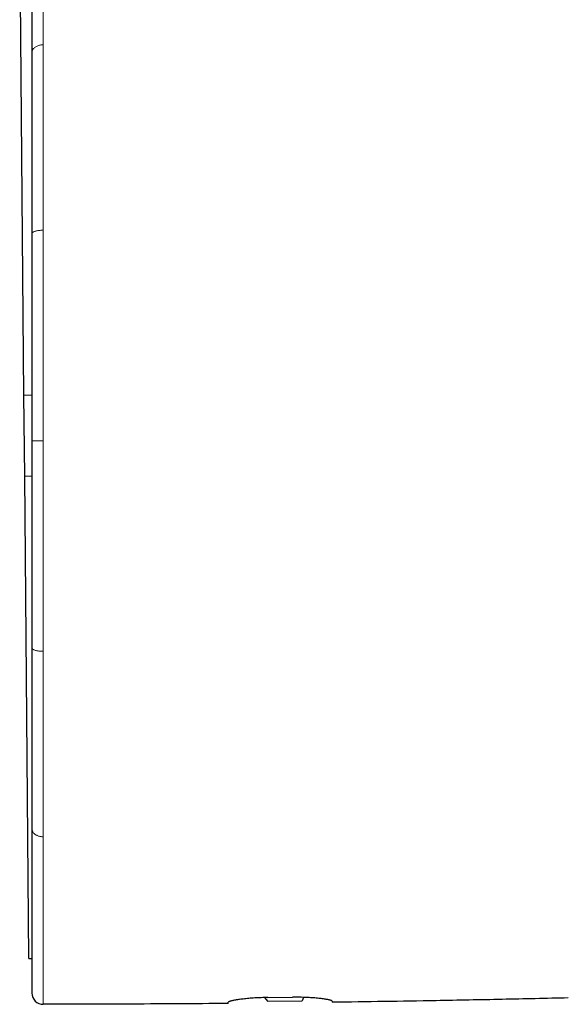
# Model space of a CAD drawing. Header units: millimetres. Extents: x 8 to 727, y 12 to 719.
# Tile 64 of 73: x 513 to 537, y 498 to 541. Entities that reach past the tile are written whole.
import ezdxf

# ---------------------------------------------------------------- set-up
doc = ezdxf.new("R2010")
doc.units = ezdxf.units.MM

msp = doc.modelspace()

# ---------------------------------------------------------------- linework, layer by layer
at = {"color": 7, "linetype": 'Continuous', "lineweight": 30}
for p, q in [((513.281, 524.745), (513.093, 546.344)), ((513.636, 539.947), (513.636, 539.938)), ((513.636, 531.937), (513.636, 531.915)), ((513.313, 521.145), (513.281, 524.745)), ((513.5, 499.755), (513.313, 521.145)), ((513.636, 513.532), (513.636, 513.507)), ((513.636, 505.5), (513.636, 505.487)), ((513.5, 499.755), (513.636, 499.757)), ((523.937, 498.022), (524.071, 497.864)), ((524.086, 498.024), (525.186, 498.036)), ((525.664, 498.032), (525.615, 497.878)), ((522.34, 497.82), (522.336, 497.813)), ((524.071, 497.864), (525.615, 497.878))]:
    msp.add_line(p, q, dxfattribs=at)
at = {"color": 252, "linetype": 'Continuous', "lineweight": 0}
for p, q in [((514.136, 540.289), (514.136, 540.307)), ((514.136, 532.063), (514.136, 532.124)), ((513.281, 524.745), (513.636, 524.748)), ((514.136, 522.724), (513.636, 522.724)), ((513.313, 521.145), (513.636, 521.148)), ((514.136, 513.321), (514.136, 513.384))]:
    msp.add_line(p, q, dxfattribs=at)
at = {"color": 7, "linetype": 'Continuous', "lineweight": 30}
msp.add_arc((514.136, 498.224), 0.5, 180, 270.0287, dxfattribs=at)
at = {"color": 252, "linetype": 'Continuous', "lineweight": 0}
for points, knots in [([(514.136, 545.699), (514.136, 545.573), (514.136, 545.323), (514.136, 544.911), (514.136, 544.475), (514.136, 544.011), (514.136, 543.523), (514.136, 543.021), (514.136, 542.508), (514.136, 541.985), (514.136, 541.445), (514.136, 540.888), (514.136, 540.5), (514.136, 540.308)], [0, 0, 0, 0, 0.095843, 0.191375, 0.286528, 0.381229, 0.475404, 0.56898, 0.656597, 0.743561, 0.829816, 0.915311, 1, 1, 1, 1]), ([(514.136, 540.289), (514.114, 540.289), (514.068, 540.287), (513.998, 540.277), (513.929, 540.26), (513.863, 540.235), (513.801, 540.203), (513.749, 540.165), (513.707, 540.124), (513.674, 540.081), (513.652, 540.036), (513.639, 539.991), (513.637, 539.961), (513.636, 539.947)], [0, 0, 0, 0, 0.086258, 0.176628, 0.270445, 0.366844, 0.464796, 0.563166, 0.655265, 0.745766, 0.833832, 0.918758, 1, 1, 1, 1]), ([(514.136, 540.289), (514.136, 540.156), (514.136, 539.891), (514.136, 539.482), (514.136, 539.067), (514.136, 538.646), (514.136, 538.22), (514.136, 537.792), (514.136, 537.361), (514.136, 536.924), (514.136, 536.628), (514.136, 536.48)], [0, 0, 0, 0, 0.11475, 0.228687, 0.341818, 0.454218, 0.565964, 0.67515, 0.783842, 0.892106, 1, 1, 1, 1]), ([(514.136, 536.48), (514.136, 536.351), (514.136, 536.091), (514.136, 535.697), (514.136, 535.299), (514.136, 534.898), (514.136, 534.494), (514.136, 534.062), (514.136, 533.602), (514.136, 533.113), (514.136, 532.621), (514.136, 532.29), (514.136, 532.124)], [0, 0, 0, 0, 0.0939147, 0.1876258, 0.2811662, 0.3745668, 0.4678564, 0.5610617, 0.6708349, 0.7805614, 0.8902736, 1, 1, 1, 1]), ([(514.136, 532.063), (514.114, 532.063), (514.068, 532.062), (513.998, 532.058), (513.929, 532.05), (513.863, 532.04), (513.801, 532.026), (513.749, 532.01), (513.707, 531.992), (513.674, 531.973), (513.652, 531.954), (513.639, 531.935), (513.637, 531.922), (513.636, 531.915)], [0, 0, 0, 0, 0.08626, 0.176632, 0.270451, 0.366851, 0.464803, 0.563174, 0.655272, 0.745772, 0.833836, 0.91876, 1, 1, 1, 1]), ([(514.136, 532.063), (514.136, 531.823), (514.136, 531.342), (514.136, 530.614), (514.136, 529.88), (514.136, 529.14), (514.136, 528.396), (514.136, 527.647), (514.136, 526.87), (514.136, 526.065), (514.136, 525.231), (514.136, 524.396), (514.136, 523.56), (514.136, 523.002), (514.136, 522.724)], [0, 0, 0, 0, 0.079455, 0.158984, 0.238608, 0.318341, 0.398193, 0.478163, 0.558248, 0.646458, 0.734772, 0.823159, 0.911582, 1, 1, 1, 1]), ([(514.136, 513.384), (514.136, 513.629), (514.136, 514.117), (514.136, 514.855), (514.136, 515.595), (514.136, 516.338), (514.136, 517.082), (514.136, 517.829), (514.136, 518.602), (514.136, 519.403), (514.136, 520.23), (514.136, 521.06), (514.136, 521.891), (514.136, 522.446), (514.136, 522.724)], [0, 0, 0, 0, 0.080949, 0.161507, 0.241757, 0.321771, 0.401616, 0.481352, 0.56103, 0.648666, 0.736342, 0.8241, 0.911977, 1, 1, 1, 1]), ([(513.636, 513.532), (513.637, 513.525), (513.639, 513.511), (513.654, 513.491), (513.679, 513.47), (513.716, 513.451), (513.762, 513.433), (513.817, 513.417), (513.877, 513.405), (513.941, 513.395), (514.006, 513.389), (514.072, 513.385), (514.115, 513.384), (514.136, 513.384)], [0, 0, 0, 0, 0.086279, 0.176667, 0.270499, 0.366907, 0.464863, 0.563234, 0.655327, 0.745819, 0.83387, 0.918779, 1, 1, 1, 1]), ([(514.136, 505.154), (514.136, 505.284), (514.136, 505.544), (514.136, 505.947), (514.136, 506.359), (514.136, 506.781), (514.136, 507.209), (514.136, 507.643), (514.136, 508.081), (514.136, 508.526), (514.136, 508.98), (514.136, 509.442), (514.136, 509.913), (514.136, 510.389), (514.136, 510.87), (514.136, 511.355), (514.136, 511.841), (514.136, 512.33), (514.136, 512.823), (514.136, 513.155), (514.136, 513.321)], [0, 0, 0, 0, 0.055982, 0.112088, 0.168285, 0.22454, 0.28082, 0.336085, 0.391306, 0.446449, 0.50148, 0.557371, 0.613152, 0.668867, 0.724559, 0.780269, 0.835039, 0.889896, 0.944874, 1, 1, 1, 1]), ([(513.636, 505.5), (513.636, 505.492), (513.637, 505.474), (513.642, 505.445), (513.652, 505.412), (513.669, 505.377), (513.693, 505.339), (513.724, 505.304), (513.76, 505.272), (513.799, 505.245), (513.845, 505.219), (513.896, 505.197), (513.952, 505.178), (514.011, 505.165), (514.073, 505.156), (514.115, 505.154), (514.136, 505.154)], [0, 0, 0, 0, 0.04726, 0.101341, 0.162589, 0.231265, 0.30748, 0.391118, 0.458502, 0.529527, 0.603754, 0.680624, 0.759463, 0.839514, 0.919965, 1, 1, 1, 1]), ([(514.136, 499.74), (514.136, 499.849), (514.136, 500.066), (514.136, 500.421), (514.136, 500.796), (514.136, 501.193), (514.136, 501.613), (514.136, 502.054), (514.136, 502.517), (514.136, 503.001), (514.136, 503.507), (514.136, 504.034), (514.136, 504.581), (514.136, 504.963), (514.136, 505.154)], [0, 0, 0, 0, 0.083426, 0.166822, 0.250186, 0.333516, 0.416815, 0.500089, 0.583346, 0.6666, 0.749868, 0.833172, 0.916539, 1, 1, 1, 1]), ([(514.136, 497.724), (514.136, 497.725), (514.136, 497.728), (514.136, 497.75), (514.136, 497.784), (514.136, 497.831), (514.136, 497.892), (514.136, 497.964), (514.136, 498.048), (514.136, 498.144), (514.136, 498.253), (514.136, 498.374), (514.136, 498.507), (514.136, 498.652), (514.136, 498.809), (514.136, 498.975), (514.136, 499.152), (514.136, 499.337), (514.136, 499.532), (514.136, 499.671), (514.136, 499.74)], [0, 0, 0, 0, 0.056197, 0.112327, 0.168402, 0.224435, 0.280437, 0.335417, 0.390383, 0.44534, 0.500294, 0.556247, 0.612204, 0.668165, 0.724132, 0.780103, 0.835079, 0.890056, 0.945031, 1, 1, 1, 1])]:
    msp.add_open_spline(points, degree=3, knots=knots, dxfattribs=at)
at = {"color": 7, "linetype": 'Continuous', "lineweight": 30}
for points, knots in [([(513.636, 545.238), (513.636, 545.166), (513.636, 545.023), (513.636, 544.795), (513.636, 544.559), (513.636, 544.313), (513.636, 544.06), (513.636, 543.8), (513.636, 543.533), (513.636, 543.257), (513.636, 542.996), (513.636, 542.752), (513.636, 542.529), (513.636, 542.302), (513.636, 542.071), (513.636, 541.836), (513.636, 541.597), (513.636, 541.324), (513.636, 541.015), (513.636, 540.667), (513.636, 540.312), (513.636, 540.068), (513.636, 539.947)], [0, 0, 0, 0, 0.05672, 0.113204, 0.169477, 0.225564, 0.281489, 0.336284, 0.390973, 0.445581, 0.500131, 0.540997, 0.581672, 0.622167, 0.662492, 0.702659, 0.742679, 0.782562, 0.8372, 0.891632, 0.945889, 1, 1, 1, 1]), ([(513.636, 539.938), (513.636, 539.832), (513.636, 539.619), (513.636, 539.292), (513.636, 538.958), (513.636, 538.617), (513.636, 538.269), (513.636, 537.894), (513.636, 537.492), (513.636, 537.062), (513.636, 536.627), (513.636, 536.332), (513.636, 536.184)], [0, 0, 0, 0, 0.092839, 0.185881, 0.279174, 0.372766, 0.466703, 0.560723, 0.671059, 0.781, 0.890621, 1, 1, 1, 1]), ([(513.636, 536.184), (513.636, 536.037), (513.636, 535.741), (513.636, 535.289), (513.636, 534.83), (513.636, 534.362), (513.636, 533.888), (513.636, 533.41), (513.636, 532.926), (513.636, 532.435), (513.636, 532.103), (513.636, 531.937)], [0, 0, 0, 0, 0.109228, 0.219003, 0.329392, 0.440461, 0.552278, 0.662887, 0.774338, 0.88669, 1, 1, 1, 1]), ([(513.636, 531.915), (513.636, 531.736), (513.636, 531.374), (513.636, 530.825), (513.636, 530.268), (513.636, 529.702), (513.636, 529.213), (513.636, 528.803), (513.636, 528.474), (513.636, 528.143), (513.636, 527.808), (513.636, 527.479), (513.636, 527.156), (513.636, 526.759), (513.636, 526.276), (513.636, 525.705), (513.636, 525.124), (513.636, 524.536), (513.636, 523.939), (513.636, 523.334), (513.636, 522.928), (513.636, 522.724)], [0, 0, 0, 0, 0.060504, 0.121566, 0.183217, 0.245489, 0.308409, 0.344016, 0.379842, 0.41589, 0.452166, 0.488674, 0.523123, 0.55685, 0.617685, 0.679317, 0.741761, 0.805036, 0.869157, 0.93414, 1, 1, 1, 1]), ([(513.636, 522.724), (513.636, 522.519), (513.636, 522.114), (513.636, 521.51), (513.636, 520.914), (513.636, 520.327), (513.636, 519.831), (513.636, 519.425), (513.636, 519.107), (513.636, 518.791), (513.636, 518.478), (513.636, 518.161), (513.636, 517.836), (513.636, 517.416), (513.636, 516.912), (513.636, 516.328), (513.636, 515.752), (513.636, 515.184), (513.636, 514.625), (513.636, 514.075), (513.636, 513.712), (513.636, 513.532)], [0, 0, 0, 0, 0.065789, 0.130679, 0.194686, 0.257825, 0.320112, 0.354702, 0.389032, 0.423105, 0.456924, 0.490493, 0.526143, 0.562539, 0.626971, 0.69071, 0.753783, 0.816219, 0.878047, 0.939297, 1, 1, 1, 1]), ([(513.636, 513.507), (513.636, 513.339), (513.636, 513.003), (513.636, 512.507), (513.636, 512.016), (513.636, 511.531), (513.636, 511.056), (513.636, 510.59), (513.636, 510.133), (513.636, 509.682), (513.636, 509.274), (513.636, 508.908), (513.636, 508.585), (513.636, 508.266), (513.636, 507.953), (513.636, 507.644), (513.636, 507.341), (513.636, 507.007), (513.636, 506.642), (513.636, 506.252), (513.636, 505.87), (513.636, 505.623), (513.636, 505.5)], [0, 0, 0, 0, 0.056828, 0.113389, 0.169717, 0.225842, 0.281797, 0.33662, 0.391343, 0.445998, 0.500615, 0.541487, 0.58215, 0.622616, 0.662899, 0.703015, 0.742977, 0.7828, 0.837356, 0.891715, 0.945917, 1, 1, 1, 1]), ([(513.636, 505.487), (513.636, 505.364), (513.636, 505.116), (513.636, 504.755), (513.636, 504.401), (513.636, 504.055), (513.636, 503.719), (513.636, 503.393), (513.636, 503.076), (513.636, 502.767), (513.636, 502.495), (513.636, 502.258), (513.636, 502.055), (513.636, 501.856), (513.636, 501.662), (513.636, 501.473), (513.636, 501.288), (513.636, 501.085), (513.636, 500.866), (513.636, 500.635), (513.636, 500.412), (513.636, 500.196), (513.636, 499.989), (513.636, 499.791), (513.636, 499.605), (513.636, 499.43), (513.636, 499.268), (513.636, 499.118), (513.636, 498.981), (513.636, 498.854), (513.636, 498.752), (513.636, 498.671), (513.636, 498.606), (513.636, 498.546), (513.636, 498.491), (513.636, 498.442), (513.636, 498.397), (513.636, 498.358), (513.636, 498.317), (513.636, 498.278), (513.636, 498.247), (513.636, 498.227), (513.636, 498.225), (513.636, 498.224)], [0, 0, 0, 0, 0.027527, 0.055128, 0.08282, 0.110619, 0.138539, 0.166096, 0.1938, 0.221666, 0.249708, 0.269543, 0.289393, 0.30926, 0.329152, 0.349071, 0.369023, 0.389012, 0.416567, 0.444212, 0.471961, 0.499825, 0.528386, 0.55677, 0.584991, 0.613062, 0.640996, 0.668311, 0.695519, 0.722635, 0.749671, 0.767493, 0.785254, 0.802957, 0.820607, 0.838207, 0.855761, 0.873274, 0.890749, 0.918144, 0.945474, 0.972753, 1, 1, 1, 1]), ([(524.086, 498.024), (524.037, 498.023), (523.939, 498.022), (523.794, 498.018), (523.65, 498.012), (523.51, 498.004), (523.374, 497.995), (523.243, 497.984), (523.117, 497.972), (522.999, 497.959), (522.888, 497.946), (522.785, 497.931), (522.691, 497.916), (522.606, 497.901), (522.533, 497.887), (522.47, 497.872), (522.418, 497.858), (522.38, 497.845), (522.355, 497.833), (522.339, 497.822), (522.337, 497.816), (522.336, 497.813)], [0, 0, 0, 0, 0.053103, 0.106397, 0.159692, 0.212796, 0.265882, 0.319155, 0.37243, 0.425519, 0.478974, 0.532618, 0.586262, 0.639719, 0.693621, 0.747715, 0.801809, 0.855709, 0.903783, 0.951926, 1, 1, 1, 1]), ([(526.936, 497.863), (526.935, 497.867), (526.932, 497.874), (526.913, 497.886), (526.882, 497.898), (526.839, 497.911), (526.784, 497.924), (526.717, 497.937), (526.64, 497.95), (526.552, 497.964), (526.455, 497.976), (526.348, 497.988), (526.233, 497.999), (526.11, 498.009), (525.981, 498.018), (525.846, 498.025), (525.707, 498.031), (525.57, 498.035), (525.439, 498.037), (525.313, 498.037), (525.228, 498.037), (525.186, 498.036)], [0, 0, 0, 0, 0.053791, 0.107775, 0.16176, 0.215553, 0.269338, 0.323315, 0.377292, 0.431077, 0.48497, 0.539057, 0.593143, 0.647034, 0.700702, 0.754565, 0.808427, 0.862093, 0.908042, 0.954052, 1, 1, 1, 1]), ([(537.404, 498.006), (536.427, 497.984), (534.473, 497.939), (531.751, 497.887), (529.239, 497.844), (527.704, 497.823), (526.936, 497.812)], [0, 0, 0, 0, 0.280003, 0.560005, 0.780004, 1, 1, 1, 1]), ([(522.336, 497.761), (521.571, 497.755), (520.04, 497.743), (517.307, 497.729), (515.339, 497.726), (514.136, 497.724)], [0, 0, 0, 0, 0.280009, 0.560011, 1, 1, 1, 1]), ([(522.336, 497.761), (522.336, 497.762), (522.336, 497.763), (522.336, 497.773), (522.336, 497.789), (522.336, 497.805), (522.336, 497.813)], [0, 0, 0, 0, 0.249807, 0.499692, 0.749808, 1, 1, 1, 1]), ([(526.936, 497.863), (526.936, 497.853), (526.936, 497.833), (526.936, 497.815), (526.936, 497.813), (526.936, 497.812)], [0, 0, 0, 0, 0.334994, 0.668266, 1, 1, 1, 1])]:
    msp.add_open_spline(points, degree=3, knots=knots, dxfattribs=at)

doc.saveas('drawing.dxf')
